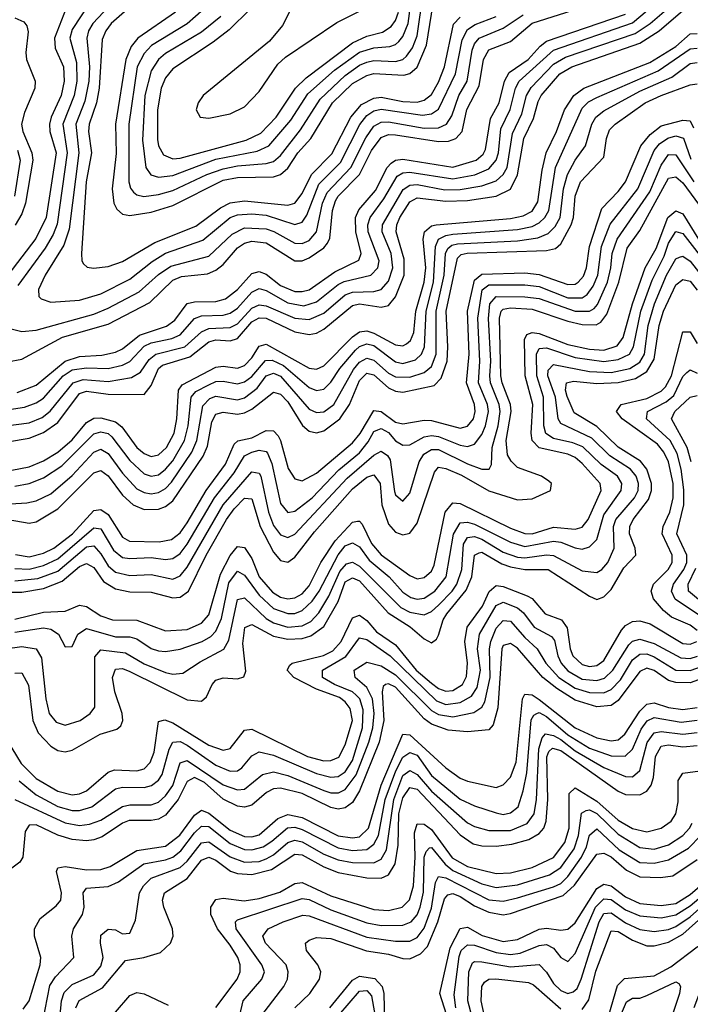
# Model space of a CAD drawing. Header units: inches. Extents: x 501365 to 657855, y 482276 to 547543.
# Tile 225 of 256: x 552684 to 554551, y 536820 to 539561. Entities that reach past the tile are written whole.
import ezdxf

# ---------------------------------------------------------------- set-up
doc = ezdxf.new("R2010")
doc.units = ezdxf.units.IN
doc.header["$MEASUREMENT"] = 0
doc.layers.add('A5553', color=7, linetype='Continuous')

msp = doc.modelspace()

# ---------------------------------------------------------------- linework, layer by layer
at = {"layer": 'A5553', "color": 5}
for points, elevation in [([(552630, 538472.4), (552697.2, 538482.8), (552730, 538494.8), (552750, 538507.7), (552805, 538570), (552830, 538586.1), (552870, 538592.2), (552930, 538590.4), (552970, 538599.2), (552990.3, 538609.7), (553030, 538651.8), (553050, 538661.4), (553106.8, 538673.2), (553130, 538683.9), (553170.7, 538729.3), (553190, 538736.9), (553250, 538738.9), (553270, 538744.4), (553290, 538757.8), (553330, 538802.6), (553350, 538812.4), (553370, 538807.3), (553430, 538773.2), (553475.2, 538764.8), (553510, 538776), (553570, 538823.8), (553587.3, 538832.6), (553661.6, 538850), (553680.5, 538870), (553684.6, 538890), (553654, 538970), (553653.3, 538990), (553659.1, 539010), (553697.3, 539062.7), (553734.5, 539125.5), (553750, 539134.7), (553770, 539136.8), (553890, 539118.4), (553950.8, 539129.2), (553990, 539146.2), (554010.3, 539170), (554016.4, 539190), (554023.1, 539256.9), (554049, 539311), (554063.8, 539370), (554074.4, 539390), (554170, 539476), (554390, 539552.3), (554530, 539671.3)], 3560), ([(552630, 538428.9), (552710, 538438.9), (552746.3, 538453.7), (552769, 538471), (552832.5, 538550), (552860.8, 538559.2), (552930, 538553.8), (552995, 538565), (553019.8, 538580.2), (553044.6, 538615.4), (553062.6, 538630), (553143.5, 538650), (553190, 538691.7), (553210, 538701.5), (553270, 538703.8), (553290, 538714.4), (553330, 538757.7), (553350, 538767), (553370, 538764.5), (553450, 538730), (553490, 538726), (553530, 538744.4), (553590, 538794.8), (553610, 538802.7), (553670, 538804.1), (553690, 538810), (553710, 538832.8), (553722.9, 538870), (553718.1, 538910), (553692.4, 538970), (553693.3, 538990), (553751.3, 539088.7), (553770, 539100.7), (553790, 539102.3), (553867.5, 539087.5), (553910, 539088.1), (553970, 539098.4), (554010, 539112.5), (554029.8, 539130.2), (554040.4, 539150), (554055.6, 539244.4), (554081.2, 539298.8), (554094.2, 539350), (554107.4, 539372.6), (554170, 539437.6), (554203.6, 539456.4), (554397.2, 539522.8), (554438.6, 539550), (554530, 539629.2)], 3540), ([(552650, 538608.8), (552690, 538616.4), (552802.8, 538677.2), (552930, 538713.7), (553046.2, 538773.8), (553110, 538836.1), (553134.3, 538845.7), (553206.1, 538853.9), (553230, 538863.6), (553250, 538879.6), (553290, 538925.5), (553310, 538939.3), (553330, 538944.5), (553370, 538939.6), (553450, 538889.8), (553470, 538890), (553490, 538897.9), (553530, 538926), (553540.7, 538939.3), (553547.3, 538952.7), (553554.2, 539030), (553563, 539057), (553570, 539070), (553629.4, 539130), (553663.1, 539196.9), (553690, 539233.1), (553710, 539241.4), (553730, 539240.7), (553850, 539221.5), (553877.1, 539222.9), (553897.8, 539230), (553915.4, 539250), (553928.6, 539311.4), (553963.2, 539376.8), (553974.7, 539450), (553990, 539476.8), (554050, 539500.7), (554110, 539551.2), (554336, 539624)], 3620), ([(552961.9, 539630), (552887.3, 539550), (552875.7, 539530), (552870.7, 539510), (552877.8, 539430), (552876, 539390), (552865.4, 539334.6), (552840.1, 539270), (552848.7, 539190), (552821.9, 538978.1), (552806.3, 538933.7), (552754.8, 538850), (552736.3, 538810), (552737.3, 538790), (552743.5, 538783.5), (552770, 538774.8), (552850, 538780.4), (552910, 538798.2), (552990, 538838.3), (553052.4, 538887.6), (553089.4, 538910.6), (553193.1, 538946.9), (553269.9, 539010), (553290, 539017.8), (553330, 539020.3), (553370, 539016.4), (553450, 538990.6), (553470, 538996.9), (553483.1, 539016.9), (553516.9, 539103.1), (553576.4, 539163.6), (553631.1, 539268.9), (553650, 539293.9), (553670, 539307.1), (553690, 539311.7), (553804.8, 539295.2), (553830, 539298.9), (553850, 539312.2), (553896.9, 539410), (553915.4, 539504.6), (553930, 539533.9), (553952, 539548), (554010.2, 539569.8)], 3660), ([(553028, 539630), (552938.7, 539550), (552923.5, 539530), (552913.7, 539506.3), (552905.1, 539370), (552897.6, 539330), (552877.3, 539270), (552875.7, 539250), (552883.6, 539190), (552868.6, 539110), (552855.8, 538910), (552856.3, 538890), (552861.3, 538881.3), (552872, 538872), (552889.1, 538869.1), (552930, 538873.9), (552970, 538888), (553059.7, 538940.3), (553173.9, 538986.1), (553243.1, 539036.9), (553270, 539051.3), (553310, 539056.6), (553430, 539044.3), (553450, 539050.1), (553470, 539077.5), (553496.2, 539130), (553552.3, 539187.7), (553605.7, 539290), (553635.4, 539324.7), (553670, 539342.7), (553690, 539345), (553750, 539333.5), (553790, 539331.8), (553810, 539337), (553830, 539352.3), (553850, 539386.9), (553866.7, 539430), (553891.7, 539548.3), (553910, 539568.5)], 3680), ([(553196.8, 539590), (553150, 539549.4), (553050.5, 539489.5), (553030, 539467.1), (553011.1, 539430), (552987.1, 539270), (552987.3, 539110), (552991.9, 539091.9), (553000.8, 539080.8), (553010, 539073.3), (553029.1, 539069.1), (553070, 539074.1), (553110, 539085.1), (553204.7, 539130), (553250, 539146), (553290, 539154.2), (553370, 539160.6), (553390, 539166.7), (553410, 539182.9), (553465.7, 539254.3), (553519.9, 539340.1), (553590, 539406), (553630, 539434.3), (553650, 539443), (553670, 539447), (553730, 539444.7), (553750, 539449.8), (553760.7, 539459.3), (553777, 539483), (553790, 539516.4), (553807, 539633)], 3740), ([(553243.7, 539570), (553190, 539526), (553090, 539466.9), (553070, 539449.9), (553050, 539419.1), (553032.5, 539350), (553025.2, 539225.2), (553035.1, 539150), (553049, 539129), (553070, 539122.5), (553110, 539127.1), (553230, 539172.6), (553344.7, 539195.3), (553377.5, 539210), (553438.3, 539281.7), (553485.6, 539354.4), (553559.9, 539420.1), (553630, 539471), (553670, 539482.8), (553714, 539486), (553730, 539491.6), (553739.3, 539500.7), (553750, 539514.1), (553764.8, 539550), (553778.1, 539650)], 3760), ([(552879.6, 539610), (552830, 539533.8), (552823.7, 539510), (552841.7, 539441.7), (552843, 539390), (552835.6, 539350), (552803.5, 539270), (552816.1, 539190), (552788, 538992), (552777, 538963), (552754.6, 538925.4), (552678.7, 538821.3)], 3640), ([(553117.8, 539582.2), (553012.8, 539510), (552993.9, 539486.1), (552979, 539450), (552950.4, 539270), (552951.9, 539188.1), (552941, 539090), (552946.2, 539050), (552953.7, 539033.7), (552970, 539019.4), (552990, 539015.8), (553050, 539025.3), (553110, 539044.2), (553250, 539113.9), (553290, 539122.1), (553390, 539123.1), (553410, 539129.6), (553430, 539147.8), (553458.1, 539190), (553494.3, 539230), (553554.5, 539330), (553610, 539383.6), (553650, 539405.9), (553670, 539410.9), (553753.3, 539406.7), (553770, 539411.3), (553790, 539428.5), (553816.1, 539490), (553834.5, 539605.5)], 3720), ([(553442.4, 539597.6), (553415.3, 539544.7), (553379.1, 539500.9), (553194.6, 539350), (553180.3, 539330), (553174.8, 539310), (553185.8, 539290), (553210, 539286.6), (553270, 539298.5), (553310, 539318.4), (553350, 539360.9), (553402.4, 539437.6), (553423.4, 539456.6), (553566.6, 539553.4), (553646.5, 539593.5)], 3820), ([(552622.4, 538710), (552690, 538692.7), (552730, 538696.5), (552890, 538741.7), (552930, 538758.1), (553016.6, 538803.4), (553070, 538851.8), (553104.9, 538875.1), (553210, 538903.1), (553275.6, 538964.4), (553310, 538981.6), (553370, 538978.8), (553391.4, 538971.4), (553450, 538938.6), (553470, 538938), (553490, 538946.2), (553510.2, 538970), (553527, 539050), (553539.7, 539080.3), (553605.4, 539150), (553647.6, 539232.4), (553670, 539264.4), (553690, 539275.8), (553710, 539277.1), (553810, 539258.9), (553850, 539260), (553872.2, 539270), (553886.9, 539293.1), (553906.7, 539350), (553929.7, 539390), (553943.7, 539476.3), (553950, 539493.9), (553962.9, 539510), (554030, 539537.6), (554085.5, 539574.5)], 3640), ([(552650, 538385.5), (552710, 538396.4), (552750, 538411.9), (552790, 538439.2), (552850, 538520.5), (552870, 538527.3), (552930, 538519), (553030, 538517.6), (553050, 538542.8), (553069.8, 538590), (553081, 538599), (553157.5, 538622.5), (553210, 538663.8), (553230, 538669.5), (553270, 538666.6), (553290, 538673.7), (553330, 538719.9), (553350, 538731.2), (553370, 538729.7), (553450, 538692.5), (553490, 538684.7), (553510, 538688.7), (553530, 538699.3), (553610, 538765.7), (553630, 538769.9), (553690, 538761), (553710, 538765.5), (553730, 538789.7), (553754.1, 538850), (553754.4, 538894.4), (553731.8, 538970), (553733.6, 538990), (553742.1, 539010), (553770, 539053.5), (553790, 539064.8), (553870, 539055.6), (553930, 539058.1), (554010, 539070.2), (554050, 539089), (554070, 539128.9), (554087.6, 539230), (554114.1, 539285.9), (554126.9, 539333.1), (554135.6, 539350), (554187.7, 539410), (554221, 539430), (554410, 539495.3), (554463.6, 539530), (554530, 539586.7)], 3520), ([(552813.3, 539593.3), (552780.2, 539510), (552782.1, 539482.1), (552805.2, 539430), (552807.6, 539390), (552799.4, 539350), (552771, 539290), (552766.5, 539270), (552768, 539250), (552785.1, 539190), (552757.8, 539010), (552728.4, 538951.6), (552650.3, 538849.7)], 3620), ([(552677.1, 538522.9), (552730, 538543.7), (552810, 538610.2), (552850, 538623), (552912.7, 538627.3), (552950, 538635.1), (552970, 538645.2), (553017.3, 538682.7), (553092.2, 538707.8), (553115.2, 538724.8), (553150, 538770.5), (553170, 538775.9), (553230, 538776.4), (553256.3, 538783.7), (553290, 538809.5), (553330, 538854.7), (553350, 538859.9), (553370, 538852.8), (553410, 538821.2), (553450, 538804.8), (553470, 538804), (553490, 538809.4), (553561, 538859), (553628.3, 538891.7), (553634.5, 538910), (553619.3, 538970), (553618.7, 539010), (553628.3, 539031.7), (553674.5, 539085.5), (553707.1, 539150), (553718.1, 539161.9), (553730, 539170), (553750, 539172.3), (553890, 539150.4), (553954.4, 539170), (553973.6, 539186.4), (553980.3, 539199.7), (553994.5, 539285.5), (554018.8, 539330), (554033, 539390), (554046, 539414), (554099.6, 539450), (554132.3, 539487.7), (554150, 539500.8), (554370, 539576)], 3580), ([(553325.6, 539590), (553266.9, 539533.1), (553221.9, 539498.1), (553110, 539423.8), (553090, 539399), (553077.4, 539370), (553067.5, 539310), (553067.3, 539227.3), (553070.6, 539210), (553084.4, 539184.4), (553110, 539173.6), (553130, 539175.3), (553314.2, 539225.8), (553355.3, 539244.7), (553397.3, 539290), (553451.8, 539370), (553480.9, 539399.1), (553610, 539496.9), (553650, 539515.2), (553693.7, 539526.3), (553717.8, 539542.2), (553730, 539558.7), (553738.3, 539581.7)], 3780), ([(552670, 539566.3), (552694.8, 539554.8), (552703.6, 539543.6), (552707.4, 539527.4), (552700.6, 539470), (552703, 539450), (552727.2, 539390), (552725.4, 539370), (552697.1, 539302.9), (552689, 539270), (552692, 539250), (552717.5, 539190), (552719.9, 539170), (552700.3, 539050), (552690, 539020.9), (552671.1, 538988.9)], 3580), ([(552637.5, 538302.5), (552710, 538316.4), (552750, 538333.2), (552790, 538356.9), (552830, 538391.1), (552870, 538439.3), (552890, 538451.5), (552910, 538452.2), (552950, 538441.3), (552967.7, 538427.7), (553010, 538370.1), (553030, 538353), (553050, 538345.4), (553070, 538349.5), (553092.5, 538370), (553113.5, 538410), (553121.6, 538450), (553125.6, 538530), (553135.7, 538544.3), (553230, 538593.6), (553250, 538596.1), (553290, 538590.9), (553310, 538598.5), (553330, 538619.5), (553350, 538652.3), (553370, 538658.1), (553490, 538591.3), (553510, 538588), (553530, 538597), (553610, 538678.2), (553630, 538692), (553650, 538694.7), (553670, 538688.8), (553730, 538656), (553750, 538653.4), (553760.9, 538659.1), (553772, 538668), (553780.6, 538690), (553786.3, 538750), (553810.1, 538830.1), (553814.1, 538870), (553807.3, 538950), (553810.8, 538970), (553830, 538986.8), (553843.5, 538990), (554050, 539007.2), (554085.1, 539014.9), (554110, 539028.4), (554126, 539054), (554138.2, 539141.8), (554149.8, 539190.2), (554178.5, 539250), (554200.6, 539310), (554226.5, 539350), (554254, 539370), (554438.4, 539441.6), (554510, 539486.6), (554550, 539521.4), (554570, 539522.8)], 3480), ([(552670, 538262.4), (552710, 538269.8), (552750, 538285.8), (552801.1, 538318.9), (552890, 538408.2), (552910, 538413.8), (552930, 538408.6), (552940, 538400), (552990, 538333.8), (553030, 538296.6), (553050, 538290.1), (553070, 538294.3), (553090, 538309.5), (553110, 538333.2), (553142.9, 538390), (553152.3, 538430), (553161.2, 538510), (553174.4, 538525.6), (553210, 538544.9), (553230, 538553.5), (553250, 538555.1), (553290, 538547.1), (553310, 538552.8), (553330, 538567.9), (553368.1, 538611.9), (553386.6, 538613.4), (553417.9, 538597.9), (553490, 538537.1), (553510, 538528.5), (553530, 538532.7), (553550, 538551.9), (553575.1, 538590), (553619, 538641), (553630, 538651.6), (553650, 538658.2), (553670, 538653.6), (553730, 538608.5), (553750, 538604.1), (553785.9, 538614.1), (553802.3, 538630), (553811, 538650), (553815.1, 538750), (553836, 538830), (553841.2, 538930), (553849.6, 538950.4), (553870, 538960.7), (553890, 538963.8), (554070, 538976.5), (554110, 538985.4), (554130, 538995.2), (554146.1, 539010), (554157, 539030), (554175.4, 539150), (554250, 539315.1), (554267.7, 539332.3), (554290, 539344.3), (554461.4, 539418.6), (554550, 539479.6), (554570, 539481.9)], 3460), ([(552550, 538206.6), (552703.6, 538216.4), (552730, 538221.9), (552770, 538240.9), (552830, 538291.9), (552890, 538357.2), (552910, 538365.4), (552930, 538353.3), (552970, 538298.7), (553010, 538255.4), (553030, 538244.5), (553050, 538241.3), (553070, 538244.6), (553090, 538256.1), (553106.3, 538273.7), (553163.3, 538356.7), (553176.9, 538390), (553193.7, 538486.3), (553213.4, 538506.6), (553230, 538512.7), (553290, 538503.2), (553310, 538508.5), (553344.6, 538535.4), (553370, 538569.8), (553390, 538576.6), (553410, 538568.8), (553490, 538477), (553510, 538467.7), (553530, 538469.5), (553558.1, 538490), (553612.9, 538587.1), (553630, 538607.6), (553650, 538619.1), (553670, 538613.4), (553710, 538577), (553730, 538566.7), (553770, 538565.8), (553810, 538579.2), (553830, 538595.4), (553842.9, 538630), (553843, 538750), (553865.8, 538850), (553869.3, 538910), (553875.7, 538924.3), (553886.4, 538933.6), (553902.7, 538937.3), (554070, 538945), (554126.2, 538953.8), (554154.6, 538965.4), (554174.8, 538985.2), (554188.8, 539010), (554197.9, 539090), (554208.4, 539130), (554229.8, 539170.2), (554259.3, 539210), (554276.2, 539270), (554287.6, 539290), (554310, 539307.3), (554410, 539361.7), (554499, 539401), (554550, 539438.6), (554570, 539441.8)], 3440), ([(552630, 538173.6), (552710, 538159.8), (552730, 538162.8), (552790, 538199.5), (552890, 538299.9), (552910, 538305.8), (552930, 538291.6), (552970, 538237.4), (552999.7, 538210), (553030, 538197.7), (553070, 538198.5), (553090, 538205.7), (553110, 538221.9), (553194.3, 538345.7), (553206.3, 538373.7), (553218.3, 538441.7), (553230, 538463.1), (553250, 538468), (553290, 538462.9), (553310, 538466.7), (553330, 538477.1), (553390, 538523.8), (553410, 538518.8), (553430, 538496.9), (553471.4, 538431.4), (553490, 538415.5), (553510, 538410.9), (553530, 538416.4), (553575.2, 538450), (553602, 538490), (553630, 538556.4), (553650, 538576.6), (553670, 538572.1), (553710, 538536), (553730, 538527), (553750, 538524.5), (553837.4, 538542.6), (553857.3, 538562.7), (553873.6, 538610), (553876.1, 538650), (553871.1, 538750), (553902.4, 538897.6), (553912.6, 538907.4), (553929.1, 538910.9), (554150, 538918.6), (554175.5, 538924.5), (554190, 538937.5), (554219.1, 538990), (554225.1, 539010), (554230.5, 539070), (554244.8, 539110), (554310, 539178.3), (554317.5, 539230), (554325.8, 539254.2), (554341.2, 539270), (554425.4, 539330), (554469.7, 539349.7), (554550, 539379.9), (554570, 539382.1)], 3420), ([(552671.9, 538071.9), (552710, 538066), (552750, 538075.6), (552778.5, 538090), (552831.1, 538130), (552890, 538194.8), (552910, 538197.9), (552930, 538183.1), (552970, 538120.2), (552989.1, 538109.1), (553072.4, 538107.6), (553106.2, 538113.8), (553130, 538132.6), (553150, 538160.7), (553202.6, 538250), (553256.7, 538323.3), (553280.9, 538379.1), (553291.1, 538388.9), (553330, 538397.3), (553370, 538417.8), (553390, 538416.9), (553403, 538403), (553410.2, 538390), (553431.5, 538311.5), (553450, 538282.5), (553470, 538277.3), (553510, 538298.6), (553610, 538383.5), (553631.4, 538408.6), (553670, 538472.8), (553690, 538470.3), (553730, 538441), (553750, 538435.5), (553810, 538446.5), (553830, 538445.5), (553910, 538423.6), (553930, 538429.2), (553946.8, 538450), (553951.9, 538470), (553949.7, 538490), (553927.4, 538550), (553935.2, 538630), (553930.1, 538750), (553950, 538836.3), (553970, 538852.4), (554090, 538856.3), (554130, 538852), (554210, 538823.5), (554230, 538824.8), (554238.3, 538830), (554253.3, 538846.7), (554262, 538870), (554270, 538930), (554304.6, 539035.4), (554350, 539082.3), (554370.3, 539109.7), (554412.5, 539210), (554438.5, 539241.5), (554470, 539265.2), (554530, 539281.3), (554550, 539279.2), (554559.9, 539259.9)], 3380), ([(552670, 538033.1), (552710, 538031.6), (552750, 538041.8), (552790, 538060.5), (552890, 538146.2), (552910, 538143.4), (552944.5, 538084.5), (552970, 538064.3), (552990, 538060.7), (553050, 538064.1), (553090, 538058.5), (553110, 538061.3), (553130, 538075.4), (553150, 538100.5), (553225.6, 538230), (553280.4, 538299.6), (553310, 538346.7), (553330, 538357.5), (553350, 538362.4), (553370, 538359.2), (553373.9, 538353.9), (553385.3, 538325.3), (553410, 538214.6), (553430, 538189.3), (553450, 538192.5), (553497.8, 538230), (553572.5, 538307.5), (553630, 538355.6), (553654.2, 538385.8), (553670, 538414.6), (553680.8, 538419.2), (553690, 538422.6), (553710, 538411.5), (553730, 538388.8), (553750, 538376.4), (553770, 538377.7), (553810, 538400), (553830, 538403.2), (553850, 538401), (553910, 538376.9), (553930, 538373.3), (553950, 538379.2), (553970, 538406.2), (553980.9, 538430), (553988.8, 538470), (553985.8, 538490), (553961.2, 538550), (553965.1, 538610), (553959.1, 538730), (553971.2, 538808.8), (553990, 538822.9), (554090, 538823), (554130, 538818.2), (554210, 538787.1), (554250, 538787), (554263.8, 538796.2), (554280.5, 538819.5), (554293.3, 538850), (554303.9, 538930), (554327.9, 538992.1), (554405, 539090), (554450, 539196.8), (554464.8, 539215.2), (554488.5, 539231.5), (554510, 539237.7), (554531.5, 539231.5), (554552.6, 539172.6)], 3360), ([(552677.7, 539197.7), (552684.8, 539170), (552669.1, 539070)], 3560), ([(552670, 537998.6), (552734.6, 538005.4), (552790, 538025.5), (552870, 538093.8), (552890, 538096.2), (552910, 538073.9), (552930, 538040.9), (552950, 538022.7), (552990, 538013.6), (553050, 538016.4), (553110, 538003.8), (553130, 538013), (553150, 538037.1), (553250, 538210.6), (553330, 538301.9), (553350, 538298.5), (553354.6, 538290), (553376.1, 538190), (553390, 538153.1), (553410, 538127.4), (553430, 538119.2), (553450, 538128.5), (553595.2, 538284.8), (553670, 538349), (553690, 538359.4), (553708, 538348), (553715.3, 538335.3), (553727.2, 538247.2), (553730, 538238), (553750, 538220.5), (553770, 538243.2), (553795.4, 538330), (553808.9, 538351.1), (553830, 538364.1), (553850, 538364.2), (553930, 538324.6), (553970, 538310.1), (553990.3, 538309.7), (553997, 538323), (553999.2, 538370), (554015.8, 538430), (554021.1, 538470), (554018.5, 538490), (553994.3, 538550), (553992.3, 538570), (553995, 538610), (553989.1, 538729.1), (553993, 538770), (554010, 538790), (554090, 538789.2), (554130, 538784.5), (554230, 538749.7), (554270, 538749.2), (554282.6, 538757.4), (554292.1, 538767.9), (554320, 538830), (554329.8, 538870), (554333.2, 538910), (554346.9, 538950), (554438.2, 539081.8), (554470, 539155.9), (554490, 539185.9), (554510, 539185.2), (554560.2, 539110)], 3340), ([(552650, 537967.2), (552690, 537967.4), (552750, 537978), (552802, 537998), (552850, 538038.6), (552870, 538047.1), (552890, 538035.7), (552916.9, 537996.9), (552950, 537976.6), (552990, 537968.3), (553050, 537967.5), (553110, 537951.3), (553130, 537953), (553154, 537970), (553203, 538070), (553259.1, 538170), (553280.4, 538199.6), (553310, 538229.4), (553330, 538227.2), (553353.2, 538150), (553390, 538078.6), (553410, 538055.8), (553430, 538051.1), (553450, 538064.9), (553504.4, 538135.6), (553610, 538254.8), (553650, 538287.2), (553670, 538294.2), (553686.8, 538270), (553691.6, 538210), (553710, 538156.8), (553730, 538134.1), (553750, 538126.7), (553770, 538131.6), (553790, 538159.8), (553838.4, 538301.6), (553850, 538315), (553870, 538311.7), (553913.5, 538293.5), (553990, 538249.3), (554070, 538224.5), (554110, 538227.2), (554161.2, 538250), (554164.7, 538270), (554156.7, 538276.7), (554136.2, 538290), (554070, 538314.4), (554051.7, 538331.6), (554041.7, 538350), (554038.3, 538390), (554052, 538470), (554050.1, 538490), (554026.7, 538550), (554023.5, 538570), (554019.1, 538730), (554024.4, 538750), (554030, 538755.4), (554050, 538759.3), (554110, 538755.2), (554210, 538721.6), (554250, 538712.6), (554288.3, 538711.7), (554301.4, 538718.6), (554318.4, 538741.6), (554351.8, 538830), (554374.8, 538925.2), (554410, 538974.4), (554490, 539119.6), (554510, 539123.2), (554530, 539107.1), (554610, 538998.4)], 3320), ([(552670, 537892.6), (552750, 537911.8), (552810, 537914.6), (552850, 537931.1), (552870, 537927.4), (552910, 537901.3), (552942.4, 537890), (553010, 537889.8), (553090, 537859.9), (553150, 537863.2), (553190, 537881), (553210, 537904), (553242.6, 538017.4), (553270, 538069.2), (553290, 538094.4), (553310, 538091.7), (553330, 538060.9), (553350.1, 538010.1), (553387.8, 537967.8), (553410, 537953.7), (553430, 537948.8), (553450, 537951.4), (553470, 537962.8), (553490, 537985.3), (553521.7, 538050), (553562, 538110), (553610, 538162.4), (553624.6, 538164.6), (553630, 538165.2), (553636.7, 538156.7), (553662.8, 538102.8), (553690, 538071.4), (553770, 538013.6), (553790, 538004.8), (553810, 538008.1), (553830, 538026), (553837.7, 538042.3), (553868.5, 538190), (553890, 538215.8), (553910, 538214), (554050, 538145.6), (554090, 538130.9), (554110.8, 538130), (554170, 538148.1), (554230, 538143), (554250, 538147.9), (554265.9, 538170), (554302.5, 538250), (554299.8, 538270), (554250, 538325.9), (554230, 538342), (554210, 538351.4), (554130, 538369.6), (554110, 538390), (554107.4, 538410), (554112.7, 538490), (554091.3, 538570), (554089.2, 538670.8), (554095.8, 538684.2), (554110, 538690.6), (554130, 538687.5), (554210, 538657.2), (554270, 538644.2), (554310, 538641.1), (554346.9, 538653.1), (554363.4, 538676.6), (554389.5, 538770), (554425, 538870), (554455.7, 538924.3), (554488.4, 539010), (554510, 539028.8), (554530, 539020.9), (554573.7, 538950)], 3280), ([(552670, 537855.6), (552750, 537867.8), (552770, 537864.7), (552791.3, 537850), (552810, 537814.9), (552830, 537816.5), (552845.7, 537850), (552870, 537866.5), (552950, 537843.4), (552990, 537842.9), (553010, 537837.3), (553050, 537810.1), (553070, 537804), (553090, 537802.1), (553130, 537808.5), (553192, 537830), (553216, 537844), (553230, 537858.4), (553245.6, 537894.4), (553266.4, 537993.6), (553290, 538026.2), (553310, 538014.5), (553350, 537959.1), (553390, 537922.3), (553430, 537907.5), (553450, 537908.4), (553470, 537916.1), (553498, 537942), (553517.3, 537970), (553570, 538071.6), (553590, 538095.9), (553610, 538104.4), (553630, 538093.6), (553656.8, 538056.8), (553712.5, 538010), (553750, 537967.8), (553772.6, 537952.6), (553790, 537948.3), (553810, 537951), (553839.1, 537970), (553871, 538010), (553891.6, 538128.4), (553910, 538160.8), (553930, 538161.8), (553950, 538156.4), (554050, 538106.4), (554090, 538094.6), (554170, 538108.9), (554190, 538106.6), (554230, 538090.3), (554250, 538087.2), (554270, 538093.7), (554290, 538113.6), (554310, 538182.2), (554358.5, 538250), (554359.7, 538270), (554347.7, 538290), (554302.7, 538322.7), (554251.5, 538371.5), (554223.4, 538383.4), (554170, 538395.2), (554148.6, 538408.6), (554142.6, 538430), (554142.4, 538510), (554123.5, 538570), (554122.8, 538630), (554130, 538645.4), (554150, 538647.2), (554230, 538620.2), (554310, 538609.3), (554350, 538614.6), (554381, 538630), (554392.8, 538650), (554413.3, 538750), (554444.1, 538835.9), (554477.5, 538902.5), (554490, 538938.7), (554510, 538971.7), (554530, 538965.4), (554604, 538870)], 3260), ([(552643.5, 537810), (552690, 537816.1), (552729.5, 537809.5), (552744.2, 537784.2), (552756.1, 537670), (552765.7, 537630), (552785.4, 537605.4), (552810, 537596.9), (552851.7, 537610), (552880.2, 537630), (552892.6, 537647.4), (552893.1, 537786.9), (552910, 537806.7), (552978.1, 537798.1), (553030, 537767.6), (553090, 537743.9), (553110, 537739.4), (553138.3, 537741.7), (553186.5, 537773.5), (553251.8, 537808.2), (553265.9, 537834.1), (553290, 537946.8), (553310, 537951.4), (553370, 537894.4), (553390, 537881.7), (553430, 537869.9), (553470, 537873.4), (553493.9, 537886.1), (553516.1, 537910), (553544.2, 537955.9), (553575, 538025), (553593.5, 538046.5), (553610, 538051.1), (553630, 538040), (553744.4, 537924.4), (553770, 537911.8), (553810, 537904.7), (553830, 537913.6), (553850, 537931.2), (553887.4, 537970), (553900.6, 537990), (553914.4, 538030), (553918.9, 538101.1), (553930, 538119.5), (553950, 538122.3), (553970, 538115), (554030, 538078.7), (554070, 538065), (554090, 538062.7), (554150, 538070.9), (554170, 538069.4), (554250, 538027.1), (554290, 538021.9), (554304.2, 538030), (554321.2, 538050), (554338.7, 538090), (554336.9, 538150), (554343.4, 538170), (554395.4, 538230), (554405.2, 538250), (554406.4, 538270), (554399.7, 538290), (554384.4, 538310), (554326.5, 538346.5), (554276.3, 538396.3), (554190, 538437), (554182.4, 538450), (554175, 538510), (554153.8, 538570), (554155.1, 538584.9), (554170, 538600.8), (554270, 538581.2), (554330, 538579.3), (554381.9, 538590), (554410, 538607.3), (554422.7, 538630), (554433.5, 538710), (554451.1, 538770), (554484.8, 538850), (554510, 538894.9), (554520.4, 538899.6), (554530, 538903), (554550, 538888.5), (554590, 538838)], 3240), ([(552670, 537741.7), (552690, 537742.5), (552708.6, 537708.6), (552720.5, 537610), (552735.4, 537575.4), (552770, 537538.3), (552790, 537527), (552810, 537523.3), (552830, 537527.5), (552907.9, 537572.1), (552953.9, 537586.1), (552965, 537595), (552971.2, 537610), (552968.6, 537630), (552948.4, 537690), (552942, 537730), (552950, 537752.9), (552970, 537754.7), (552990, 537746.2), (553150, 537667.5), (553190, 537664.2), (553204.2, 537675.8), (553219.4, 537710), (553230, 537722.1), (553250, 537728.8), (553290, 537726.4), (553308, 537732), (553313, 537747), (553304.6, 537824.6), (553310.9, 537869.1), (553330, 537877.7), (553390, 537845.2), (553430, 537836.1), (553470, 537838.1), (553494.4, 537845.6), (553530, 537871.7), (553570, 537940.9), (553590, 537996), (553610, 538007.6), (553630, 537999.2), (553709.5, 537909.5), (553771.1, 537871.1), (553810, 537837), (553830, 537826.5), (553843.7, 537836.3), (553850, 537848), (553862.2, 537890), (553873, 537907), (553926.9, 537973.1), (553942.6, 538010), (553949.5, 538070.5), (553962.7, 538077.3), (553970, 538078.3), (554026, 538046), (554050, 538037.4), (554090, 538030.8), (554155.3, 538030), (554270, 537956), (554290, 537946.9), (554310, 537954.5), (554330, 537974.9), (554365.3, 538034.7), (554399.1, 538070), (554397.4, 538090), (554381.7, 538130), (554381.9, 538150), (554391.8, 538170), (554434.7, 538225.3), (554442.2, 538250), (554442.3, 538270), (554430.1, 538310), (554412, 538332), (554350, 538371.4), (554290, 538428.3), (554226.9, 538466.9), (554207.6, 538512.4), (554203.1, 538530), (554205.6, 538550), (554225.4, 538554.6), (554290, 538548.4), (554350, 538551.1), (554397.8, 538562.2), (554430, 538581.3), (554450, 538615.8), (554464.1, 538710), (554476.3, 538750), (554510, 538822.5), (554530, 538838), (554550, 538833.1), (554570, 538807.7)], 3220), ([(554570, 537861), (554550, 537875.6), (554498, 537898), (554475.9, 537915.9), (554448.4, 537948.4), (554441.9, 537970), (554448, 537990), (554489.4, 538030), (554500.4, 538050), (554500.3, 538070), (554472.1, 538130), (554475.3, 538150), (554494.1, 538190), (554502.9, 538230), (554503.1, 538270), (554490.1, 538330.1), (554477.2, 538357.2), (554459.2, 538379.2), (554360.8, 538450), (554345.5, 538470), (554358.6, 538490), (554430, 538506.5), (554470, 538527.1), (554481.2, 538538.8), (554498, 538570), (554530, 538691.7), (554550, 538692.5), (554570, 538659.7)], 3180), ([(554590, 537893.1), (554508.3, 537948.3), (554498.3, 537970), (554503.7, 537990), (554532.7, 538030), (554541.1, 538050), (554541.2, 538070), (554513.6, 538130), (554532.3, 538210), (554532.4, 538252.4), (554525.5, 538310), (554513.7, 538353.7), (554495, 538390), (554428.6, 538450), (554431.8, 538470), (554483.1, 538496.9), (554505, 538515), (554530, 538567.5), (554541, 538578.9), (554550, 538586.6), (554570, 538577)], 3160), ([(554553.4, 538330), (554541.6, 538370), (554498, 538450), (554507.8, 538470), (554550, 538510.1), (554570, 538514.6)], 3140), ([(554613.8, 537913.8), (554545.5, 537970), (554545, 537990), (554566.1, 538033.9)], 3140), ([(552635.7, 537575.7), (552688.1, 537490), (552730, 537448.3), (552790, 537412.9), (552830, 537403.6), (552850, 537405.8), (552870, 537414.3), (552930, 537466.1), (552947.2, 537472.8), (553010, 537469.8), (553030, 537475.6), (553047, 537493), (553058.3, 537521.7), (553070, 537607.6), (553088.1, 537611.9), (553110, 537603.9), (553210, 537541.8), (553250, 537527.5), (553270, 537531.7), (553310, 537583.1), (553330, 537585.7), (553484.8, 537510), (553530, 537498.2), (553550, 537498.4), (553571.9, 537508.1), (553590, 537542.3), (553609.8, 537610), (553603.3, 537643.3), (553590, 537662.3), (553574.2, 537674.2), (553510, 537697.3), (553446.9, 537730), (553428.6, 537750), (553435.8, 537764.2), (553442.4, 537770), (553529.4, 537790.6), (553555.7, 537804.3), (553578.7, 537830), (553610, 537896), (553630, 537903), (553650, 537888.8), (553677.3, 537857.3), (553730, 537820.9), (553787.2, 537750), (553830, 537713.9), (553850, 537698.9), (553870, 537691.8), (553890, 537693.6), (553916.4, 537710), (553927.8, 537732.2), (553930.7, 537770), (553922.7, 537830), (553929.2, 537870), (553971.7, 537928.3), (553990.4, 537969.6), (554010, 537986), (554030, 537983.2), (554096.9, 537956.9), (554110, 537949.4), (554146.6, 537906.6), (554192.1, 537890), (554208, 537868), (554216.2, 537810), (554223.9, 537790), (554250, 537766.2), (554270, 537760.7), (554290, 537763.4), (554310, 537777.5), (554358.9, 537861.1), (554370, 537874.8), (554390, 537885.9), (554410, 537887.1), (554439.2, 537879.2), (554530, 537824.8), (554550, 537822.4), (554569.3, 537830)], 3180), ([(552682.5, 537442.5), (552730, 537403), (552790, 537370.8), (552830, 537359.8), (552850, 537359.3), (552884.9, 537370), (552950, 537419.5), (552970, 537424.8), (553030, 537423.5), (553050.5, 537429.5), (553070, 537444.2), (553080.4, 537459.6), (553100.2, 537530), (553110.2, 537549.8), (553130, 537551.3), (553150, 537541.7), (553230, 537485.4), (553270, 537468.8), (553290, 537470.1), (553302, 537478), (553330, 537511.9), (553350, 537522.9), (553390, 537513.8), (553510, 537462.2), (553550, 537452.6), (553570, 537454.5), (553590, 537466.8), (553610, 537498.5), (553637.8, 537590), (553639.8, 537639.8), (553630.2, 537670), (553620.6, 537680.6), (553609.9, 537690), (553560.1, 537710), (553526.6, 537730), (553526.4, 537750), (553591.3, 537788.7), (553630, 537840.4), (553650, 537835.9), (553715.2, 537790), (553844.5, 537664.5), (553870, 537654.9), (553910, 537659.8), (553941.8, 537678.2), (553957.6, 537702.4), (553966.4, 537750), (553958.4, 537810), (553963.7, 537850), (554010, 537930.4), (554030, 537939.7), (554070, 537923.6), (554086.1, 537910), (554115.9, 537870), (554164.2, 537844.2), (554172.9, 537832.9), (554181.9, 537790), (554191.6, 537770), (554210, 537748.8), (554250, 537725.5), (554290, 537721.2), (554311.9, 537728.1), (554335.4, 537750), (554379.3, 537820.7), (554390, 537830.9), (554410, 537836.7), (554450, 537824), (554524.2, 537784.2), (554550, 537783.1), (554570.4, 537789.6)], 3160), ([(552669.9, 537390.1), (552810, 537325.6), (552850, 537318.2), (552878.5, 537321.5), (552910, 537332.8), (552970, 537370.9), (552990, 537375.1), (553050, 537375), (553070, 537382.8), (553090, 537399.9), (553110, 537429.3), (553130, 537492.5), (553150, 537498.6), (553250, 537430.9), (553290, 537417.3), (553310, 537418.8), (553360.1, 537459.9), (553390, 537467.5), (553430, 537456.9), (553530, 537414.9), (553550, 537408.6), (553571.3, 537408.7), (553590, 537417.6), (553620.8, 537459.2), (553656.1, 537550), (553666.9, 537590), (553670.8, 537630), (553665.6, 537670), (553650, 537701.6), (553617.4, 537730), (553614.9, 537750), (553650, 537772.8), (553690, 537762.4), (553730, 537737.2), (553830, 537637.9), (553850, 537626.5), (553890, 537620.3), (553947.9, 537632.1), (553970, 537647.6), (553978.2, 537661.8), (553993.5, 537730), (553991.9, 537810), (553995.3, 537830), (554010, 537866.8), (554030, 537888.4), (554050, 537886.5), (554090, 537840.8), (554124.7, 537810), (554148.3, 537770), (554184.4, 537730), (554230, 537700.1), (554270, 537687.8), (554310, 537687.3), (554330, 537696.2), (554356.6, 537723.4), (554390, 537778.6), (554410, 537794.9), (554430, 537795.4), (554450, 537787.2), (554510.6, 537750.6), (554550, 537748.9), (554590, 537762.8)], 3140), ([(554610, 537736.7), (554550, 537715.3), (554510, 537716.1), (554490, 537721.2), (554450, 537748.9), (554430, 537755.6), (554410, 537746.3), (554350, 537666), (554330, 537652.3), (554290, 537647.7), (554230, 537667), (554178.9, 537698.9), (554140.5, 537730), (554070, 537811.3), (554050, 537824.7), (554030, 537818.9), (554025.8, 537810), (554014.4, 537645.6), (554001.7, 537598.3), (553990, 537584.2), (553930, 537578.8), (553877, 537583), (553830, 537599.8), (553810, 537615.1), (553730, 537702.8), (553710, 537712.1), (553702.2, 537710), (553695.4, 537704.6), (553692.6, 537690), (553697.3, 537610), (553684.2, 537550), (553630, 537414.4), (553610, 537382.1), (553590, 537366.6), (553570, 537363.7), (553550, 537368.3), (553470, 537406.4), (553410, 537421.7), (553390, 537419.6), (553370.6, 537409.4), (553330, 537374.2), (553310, 537368.5), (553290, 537372), (553250, 537391.4), (553197.9, 537437.9), (553170, 537451.1), (553150, 537440.2), (553125.2, 537390), (553090, 537347), (553070, 537335.8), (553050, 537331.3), (552988.7, 537331.3), (552970, 537324.1), (552913.5, 537286.5), (552890, 537277.9), (552870, 537274.9), (552830, 537278.9), (552790, 537290.9), (552730, 537319.9), (552710, 537319.1), (552699.3, 537300.7), (552692.2, 537230), (552684.5, 537215.5), (552596.3, 537150)], 3120), ([(552693.6, 536806.4), (552710, 536830), (552741.1, 536930), (552742.9, 536950), (552725.1, 537010), (552725.2, 537030), (552741.1, 537058.9), (552785.7, 537094.3), (552797.9, 537110), (552800.1, 537130), (552785.9, 537190), (552790, 537199.8), (552810, 537203.8), (552870, 537194.2), (552910, 537195), (552935.9, 537204.1), (553010, 537248.1), (553090, 537260.7), (553129.5, 537290.5), (553170, 537346.4), (553190, 537360.6), (553210, 537351.8), (553270, 537304.7), (553310, 537287.1), (553330, 537286.5), (553350, 537292.1), (553402.6, 537337.4), (553430, 537348.8), (553470, 537339.9), (553570, 537289.4), (553610, 537283), (553630, 537286.2), (553654.9, 537310), (553689.8, 537430.2), (553750, 537571.9), (553770, 537570.1), (553870, 537478.2), (553910, 537449.1), (553930, 537440.9), (554010, 537423.9), (554030, 537430.6), (554050, 537452.2), (554065.9, 537494.1), (554083.8, 537670), (554090, 537683.8), (554110, 537681.4), (554130, 537668.6), (554230, 537589.7), (554290, 537562), (554330, 537553.7), (554350, 537556.3), (554368.4, 537571.6), (554410, 537636.3), (554430, 537655.6), (554450, 537658.9), (554490, 537646.1), (554530, 537640.3), (554570, 537646)], 3080), ([(552748.3, 536771.7), (552767.8, 536872.2), (552783.2, 536896.8), (552834.1, 536950), (552828.8, 537010), (552833.1, 537030), (552858.1, 537070), (552863.6, 537090), (552860.1, 537130), (552870, 537143), (552930, 537148.2), (552958.9, 537161.1), (553029, 537211), (553090, 537222.2), (553110, 537230), (553132.5, 537247.5), (553170, 537297.8), (553190, 537316.3), (553210, 537314.8), (553270, 537267.8), (553310, 537251.3), (553330, 537250), (553361.2, 537258.8), (553386, 537274), (553428.9, 537311.1), (553450, 537312.8), (553470, 537306.8), (553570, 537255.6), (553610, 537248.4), (553650, 537251.4), (553670, 537265.4), (553682.6, 537290), (553701.2, 537390), (553730.8, 537470), (553750, 537508.2), (553770, 537521.2), (553790, 537513.2), (553830, 537457.4), (553910, 537391.1), (553950, 537372.5), (554010, 537353), (554030, 537348.8), (554050, 537352.6), (554071.2, 537370), (554085.8, 537414.2), (554095.4, 537464.6), (554107.8, 537612.2), (554114.7, 537625.3), (554123.2, 537630), (554130, 537632.1), (554150, 537621.1), (554210, 537569.9), (554270, 537533.2), (554330, 537511.8), (554369.5, 537510.5), (554389.7, 537530.3), (554413.9, 537586.1), (554430.7, 537609.3), (554450, 537618.1), (554525.6, 537605.6), (554570, 537610.7)], 3060), ([(552792.8, 536750), (552799.8, 536830), (552807.3, 536852.7), (552830, 536874.9), (552890, 536901.9), (552910, 536925.8), (552915.7, 536950), (552908.6, 536990), (552910, 537012.6), (552930, 537029), (552950, 537027.5), (552970, 537016.4), (552990, 537017.6), (553005.9, 537054.1), (553017.3, 537130), (553028.5, 537150), (553050, 537170.8), (553130, 537200.7), (553150, 537218.4), (553190, 537269.8), (553210, 537272.4), (553270, 537230.2), (553310, 537215.8), (553350, 537218), (553370, 537224.9), (553390, 537236.3), (553430, 537270.3), (553450, 537277.1), (553470, 537272.5), (553530, 537238), (553570, 537221.8), (553610, 537214.6), (553670, 537214.2), (553690, 537224.1), (553704.5, 537250), (553725.1, 537390), (553750, 537456.6), (553770, 537470.6), (553790, 537459.9), (553830, 537412.9), (553930, 537325.5), (553950, 537314.8), (553990, 537304.2), (554050, 537304), (554096.9, 537323.1), (554115.7, 537350), (554122.9, 537390), (554128.8, 537531.2), (554138.3, 537561.7), (554147.3, 537572.7), (554170, 537568.5), (554190, 537557.5), (554230, 537525.3), (554310, 537479.1), (554370, 537453.9), (554390, 537453.7), (554410, 537470.7), (554430.8, 537549.2), (554450, 537575.3), (554470, 537579.5), (554530, 537571.6), (554570, 537576.9)], 3040), ([(552840.4, 536810), (552849.3, 536830.7), (552914.1, 536865.9), (552978.2, 536941.8), (553029.4, 536950.6), (553075.5, 536964.5), (553103.2, 536990), (553110.9, 537010), (553108.9, 537030), (553085, 537090), (553081.1, 537110), (553086.7, 537130), (553150.1, 537169.9), (553190, 537221), (553210, 537230), (553230, 537221.7), (553270.9, 537190.9), (553290, 537184.1), (553330, 537181.5), (553384.7, 537195.3), (553450, 537238.4), (553470, 537236.1), (553530, 537203.1), (553570, 537187.2), (553650, 537172.3), (553690, 537171.5), (553710, 537180.1), (553729.2, 537210.8), (553737, 537263), (553739.5, 537350), (553750, 537394.7), (553770, 537423.7), (553790, 537418.9), (553910, 537292.2), (553946.3, 537266.3), (553970, 537261), (554010, 537260.2), (554054.1, 537265.9), (554101.1, 537278.9), (554130, 537295.3), (554142.7, 537310), (554149.8, 537330), (554153.6, 537390), (554151.1, 537508.9), (554156.5, 537523.5), (554166.6, 537533.4), (554190, 537526.9), (554350, 537413), (554370, 537403.8), (554410, 537403.2), (554430, 537413.4), (554442.1, 537430), (554448.3, 537451.7), (554453.4, 537510), (554470, 537538.7), (554490, 537542.3), (554530, 537536.6), (554570, 537540.3)], 3020), ([(553230, 536810.7), (553289, 536890), (553297.9, 536910), (553297.9, 536930), (553291.2, 536950), (553270, 536985), (553234.3, 537030), (553215.8, 537070), (553216.2, 537090), (553230, 537111.9), (553250, 537115.4), (553308.4, 537108.4), (553350, 537114.8), (553408, 537132), (553450, 537156.2), (553470, 537159), (553550, 537121.6), (553670, 537083.6), (553710, 537080.9), (553748.5, 537090), (553769, 537111), (553779.7, 537150), (553784.9, 537230), (553782.9, 537297.1), (553790, 537322.7), (553810, 537321.9), (553830, 537306.8), (553888, 537228), (553930, 537203.8), (554010, 537184.5), (554050, 537186.3), (554110, 537201.1), (554170, 537228.9), (554201.7, 537270), (554213.5, 537310), (554213.4, 537406.6), (554230, 537422.7), (554290, 537385.2), (554350, 537332.9), (554390, 537309.2), (554430, 537300.3), (554469.3, 537310.7), (554497, 537330), (554510.5, 537350), (554516.5, 537383.5), (554516.8, 537443.2), (554530, 537463.7), (554606.1, 537473.9)], 2980), ([(553290, 536761.6), (553305.5, 536830), (553357.8, 536890), (553364.8, 536910), (553357.7, 536930), (553286.1, 537030), (553284.4, 537050), (553290, 537055.3), (553470, 537114.8), (553490, 537111.5), (553550, 537083.3), (553650, 537046.7), (553690, 537039), (553750, 537040.2), (553773.1, 537050), (553790, 537069.3), (553798.7, 537090), (553807.8, 537132.2), (553810.2, 537229.8), (553815, 537245), (553824.8, 537255.2), (553830, 537256.9), (553867.8, 537210), (553890, 537192.3), (553970, 537155.3), (554010, 537145), (554070, 537152.4), (554159.1, 537180.9), (554190, 537201.2), (554227.1, 537252.9), (554239.4, 537290), (554248, 537352), (554260.5, 537359.5), (554270, 537361), (554290, 537351.4), (554350, 537293.5), (554410, 537256.7), (554450, 537252.3), (554490, 537264.3), (554530, 537290.1), (554548.8, 537310), (554555.5, 537324.5)], 2960), ([(553345.8, 536774.2), (553418.7, 536870), (553429.3, 536890), (553431.1, 536910), (553425.7, 536930), (553367.6, 536990), (553360.7, 537010), (553375.5, 537030), (553417.3, 537050), (553472.2, 537067.8), (553490, 537065.9), (553650, 537006.6), (553730, 536995.4), (553770, 536996.2), (553790, 537005.7), (553810, 537032.3), (553830, 537087.9), (553840.9, 537159.1), (553850, 537175.9), (553870, 537172.1), (553990, 537111.1), (554030, 537107.2), (554070, 537116), (554170, 537146.6), (554190, 537156.7), (554210, 537176), (554247.7, 537230), (554261.5, 537258.5), (554270, 537290.8), (554290, 537308.6), (554352.9, 537250), (554410, 537214.7), (554450, 537213.1), (554490, 537222.1), (554545.5, 537254.5), (554580.2, 537290)], 2940), ([(553450, 536810), (553491.9, 536850), (553518.6, 536890), (553522.3, 536910), (553514.1, 536930), (553481.8, 536970), (553479.6, 536990), (553490, 536999), (553510, 537006.1), (553550, 537003.1), (553648.9, 536968.9), (553710, 536959.9), (553750, 536947.2), (553770, 536947), (553799.6, 536960.4), (553818.7, 536981.3), (553847.8, 537050), (553866.7, 537113.3), (553875.6, 537124.4), (553890, 537128.2), (553910, 537120), (553950, 537094), (553990, 537076.7), (554030, 537069.3), (554050, 537072.5), (554196.7, 537123.3), (554228.1, 537151.9), (554290, 537238.3), (554310, 537241.1), (554330, 537230.8), (554373.2, 537193.2), (554410, 537175.3), (554467.4, 537172.6), (554501.9, 537178.1), (554570, 537223.2)], 2920), ([(553904.4, 536690), (553853.3, 536850), (553882.5, 536977.5), (553910, 537030.6), (553930, 537034.3), (553971.4, 537011.4), (554030, 536994.9), (554070, 537000.5), (554130, 537029.1), (554150, 537032.4), (554190, 537026.2), (554210, 537029.4), (554230, 537046.5), (554290, 537142.2), (554310, 537154.2), (554330, 537149.7), (554370, 537119.2), (554410, 537100.7), (554470, 537094.7), (554510, 537100.6), (554550, 537125.8), (554624.1, 537190)], 2880), ([(554250, 536805.4), (554268, 536832), (554288, 536912), (554330, 537024.6), (554350, 537022.6), (554390, 536998.4), (554430, 536983.2), (554450, 536982.6), (554490, 536992.6), (554530, 537015.6), (554670, 537140.7), (554710, 537168.1), (554770, 537188.9), (554807.2, 537187.2), (554821.2, 537181.2), (554828.8, 537170), (554781, 537119), (554756.7, 537070), (554748.3, 536950), (554714.2, 536765.8)], 2820), ([(553968.6, 536690), (553930.9, 536830), (553933.7, 536910), (553944.7, 536935.3), (553950, 536938.9), (553970, 536937.8), (554050, 536924.5), (554130, 536930.7), (554149.9, 536909.9), (554170, 536877.7), (554190, 536858.9), (554210, 536850.4), (554225, 536855), (554235.6, 536864.4), (554247.3, 536890), (554297.3, 537050), (554310, 537072.7), (554330, 537075.1), (554370, 537047.2), (554410, 537028.7), (554450, 537022.7), (554490, 537028.6), (554510, 537036.4), (554550, 537063.5), (554670.2, 537170.2)], 2840), ([(553898.2, 536810), (553893.6, 536846.4), (553906.8, 536953.2), (553912.7, 536970), (553930, 536985.6), (553950, 536984.4), (554010, 536964.1), (554050, 536959), (554077.3, 536962.7), (554130, 536983.7), (554150, 536986.3), (554170, 536976.2), (554190, 536950.1), (554210, 536938.9), (554230, 536961.9), (554287.1, 537090), (554310, 537113.4), (554330, 537111.6), (554370, 537083.3), (554410, 537066), (554470, 537060.5), (554510, 537069.1), (554550, 537094.1), (554616.5, 537150)], 2860), ([(554323.9, 536790), (554347.9, 536872.1), (554367.8, 536892.2), (554450, 536899.6), (554496.1, 536923.9), (554570, 536979.6), (554590, 536991.1), (554610, 536993.4), (554610.5, 536970.5), (554601, 536919), (554560.1, 536810)], 2780), ([(553547, 536810), (553610, 536887.4), (553630, 536898.3), (553672.1, 536892.1), (553692.7, 536870), (553697.2, 536850), (553699.5, 536770)], 2880), ([(553998.9, 536690), (553968.8, 536830), (553970.6, 536869.4), (553977.9, 536882.1), (553989.6, 536890.4), (554009.3, 536890.7), (554100.4, 536880.4), (554113.8, 536873.8), (554190, 536807.6)], 2820), ([(554348.7, 536770), (554372.8, 536827.2), (554390, 536836.9), (554410, 536837.5), (554430, 536844.5), (554510, 536882.5), (554518.3, 536878.3), (554523.8, 536870), (554520.4, 536850), (554487.6, 536750)], 2760), ([(553572.5, 536790), (553630, 536856.7), (553650, 536858.4), (553663.2, 536843.2), (553676.4, 536770)], 2860), ([(552950, 536798.5), (552990, 536844.6), (553010, 536852.5), (553030, 536849.5), (553097.5, 536817.5)], 2980)]:
    msp.add_lwpolyline(points, dxfattribs=dict(at, elevation=elevation))

doc.saveas('drawing.dxf')
